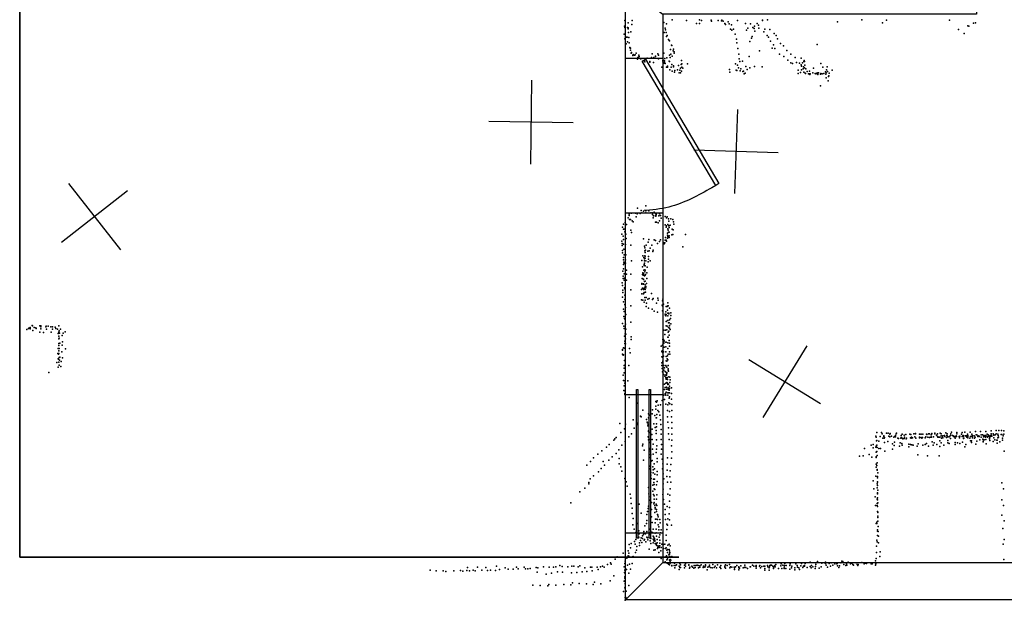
# Model space of a CAD drawing. Header units: millimetres. Extents: x -15373 to 24085, y -35478 to 13383.
# Tile 3 of 27: x 3746 to 8431, y -22176 to -19412. Entities that reach past the tile are written whole.
import ezdxf

# ---------------------------------------------------------------- set-up
doc = ezdxf.new("R2010")
doc.units = ezdxf.units.MM
for name, color, linetype in [('DOORS', 7, 'Continuous'), ('HWALLS', 32, 'Continuous'), ('P', 9, 'Continuous'), ('PANOS', 10, 'Continuous'), ('ROOMS', 1, 'Continuous'), ('WALLS', 3, 'Continuous'), ('WINDOWS', 6, 'Continuous')]:
    doc.layers.add(name, color=color, linetype=linetype)

# ---------------------------------------------------------------- blocks, each defined once
blk = doc.blocks.new('1-Standard_55')
for points in [[(-590, 42.9766), (589.999, 42.9766), (589.999, 32.9766), (-590, 32.9766), (-590, 42.9766)], [(-590.014, -44.0958), (589.985, -44.0958), (589.985, -54.0958), (-590.014, -54.0958), (-590.014, -44.0958)]]:
    blk.add_lwpolyline(points)
blk = doc.blocks.new('1-Standard_3D')
for points in [[(-403.982, 5.64828), (253.382, 394.931), (263.573, 377.722), (-393.791, -11.5606), (-403.982, 5.64828)], [(263.573, 377.722), (275.367, 357.142), (283.15, 343.495), (290.844, 329.879), (298.429, 316.269), (305.882, 302.642), (313.184, 288.973), (320.313, 275.239), (327.249, 261.416), (333.971, 247.479), (340.456, 233.405), (346.686, 219.17), (352.638, 204.75), (358.291, 190.121), (363.626, 175.258), (368.62, 160.139), (373.253, 144.738), (377.503, 129.032), (381.351, 112.998), (384.774, 96.6102), (387.752, 79.8457), (390.265, 62.6802), (392.29, 45.0899), (393.807, 27.0508), (395.085, -0.90191)]]:
    blk.add_lwpolyline(points)

msp = doc.modelspace()

# ---------------------------------------------------------------- linework, layer by layer
at = {"layer": 'DOORS'}
msp.add_lwpolyline([(6807.2, -19596.12), (6807.2, -20332.72), (6629.4, -20332.72), (6629.4, -19596.12), (6807.2, -19596.12)], dxfattribs=at)
at = {"layer": 'HWALLS'}
for points in [[(3746.5, -21971), (3746.5, -14662.15)], [(6718.3, -21971), (6629.4, -21971), (3746.5, -21971)], [(6883.4, -21971), (6807.2, -21971), (6718.3, -21971)]]:
    msp.add_lwpolyline(points, dxfattribs=at)
at = {"layer": 'P'}
for p in [(6625, -19417), (6641, -19428), (6659, -19436), (6661, -19417), (6812, -19426), (6824, -19433), (6851, -19413), (6919, -19417), (6967, -19430), (6981, -19413), (6981, -19430), (6990, -19417), (7037, -19414), (7038, -19419), (7069, -19416), (7085, -19418), (7088, -19414), (7093, -19419), (7102, -19431), (7105, -19435), (7117, -19422), (7122, -19432), (7134, -19437), (7161, -19416), (7200, -19431), (7223, -19433), (7255, -19430), (7262, -19439), (7280, -19415), (7281, -19416), (7305, -19413), (7637, -19423), (7753, -19413), (7852, -19427), (7870, -19414), (8170, -19415), (8284, -19429), (8294, -19428), (6623, -19481), (6624, -19443), (6626, -19450), (6639, -19449), (6641, -19456), (6642, -19451), (6643, -19473), (6654, -19471), (6813, -19473), (6817, -19453), (6819, -19461), (6822, -19474), (6827, -19487), (7128, -19457), (7135, -19462), (7142, -19458), (7151, -19481), (7205, -19463), (7211, -19453), (7234, -19450), (7241, -19454), (7242, -19444), (7244, -19467), (7264, -19453), (7287, -19471), (7292, -19457), (7303, -19488), (7315, -19460), (7337, -19479), (7345, -19488), (8213, -19459), (8240, -19478), (8257, -19442), (8262, -19444), (6625, -19504), (6632, -19527), (6634, -19495), (6637, -19496), (6638, -19518), (6644, -19497), (6647, -19523), (6824, -19493), (6833, -19507), (6836, -19512), (6839, -19513), (6847, -19533), (7157, -19506), (7159, -19523), (7221, -19516), (7228, -19501), (7231, -19492), (7310, -19496), (7318, -19514), (7333, -19532), (7352, -19504), (7367, -19526), (7541, -19530), (6649, -19545), (6650, -19547), (6652, -19558), (6653, -19548), (6656, -19572), (6657, -19569), (6666, -19578), (6672, -19582), (6675, -19580), (6679, -19572), (6692, -19582), (6756, -19575), (6782, -19575), (6786, -19582), (6811, -19572), (6839, -19582), (6843, -19555), (6844, -19576), (6849, -19536), (6855, -19560), (6858, -19553), (6861, -19566), (6861, -19572), (7164, -19549), (7168, -19576), (7266, -19560), (7326, -19548), (7340, -19549), (7362, -19577), (7381, -19537), (7396, -19559), (7416, -19576), (6663, -19583), (6686, -19600), (6687, -19593), (6690, -19591), (6694, -19587), (6700, -19599), (6707, -19597), (6720, -19610), (6721, -19613), (6722, -19601), (6726, -19601), (6732, -19596), (6745, -19612), (6745, -19615), (6752, -19592), (6762, -19616), (6763, -19592), (6771, -19586), (6771, -19587), (6786, -19599), (6806, -19607), (6807, -19613), (6812, -19607), (6813, -19620), (6814, -19609), (6814, -19614), (6816, -19598), (6817, -19621), (6826, -19594), (6837, -19610), (6838, -19611), (6841, -19592), (6850, -19626), (6851, -19586), (6894, -19626), (6895, -19606), (6897, -19623), (6924, -19623), (7153, -19623), (7170, -19599), (7173, -19611), (7185, -19610), (7217, -19587), (7382, -19587), (7402, -19605), (7415, -19618), (7423, -19621), (7436, -19593), (7442, -19616), (7456, -19620), (7464, -19596), (7464, -19628), (7471, -19618), (7477, -19611), (7479, -19606), (7480, -19612), (7559, -19621), (6802, -19638), (6824, -19639), (6829, -19634), (6829, -19638), (6840, -19651), (6846, -19638), (6851, -19658), (6858, -19632), (6858, -19637), (6862, -19663), (6863, -19654), (6876, -19651), (6881, -19631), (6884, -19666), (6887, -19653), (6891, -19643), (6891, -19665), (6895, -19658), (6897, -19638), (6901, -19643), (7123, -19650), (7126, -19663), (7155, -19652), (7159, -19655), (7162, -19629), (7167, -19641), (7175, -19656), (7178, -19647), (7187, -19659), (7190, -19658), (7193, -19670), (7199, -19667), (7202, -19635), (7207, -19650), (7220, -19642), (7243, -19636), (7279, -19637), (7450, -19668), (7451, -19652), (7462, -19664), (7466, -19651), (7467, -19634), (7474, -19647), (7475, -19637), (7478, -19662), (7481, -19642), (7482, -19629), (7483, -19667), (7486, -19668), (7487, -19646), (7493, -19659), (7499, -19670), (7505, -19657), (7505, -19670), (7506, -19673), (7508, -19670), (7520, -19666), (7524, -19643), (7531, -19669), (7534, -19670), (7541, -19665), (7541, -19668), (7544, -19673), (7547, -19666), (7557, -19672), (7558, -19669), (7564, -19671), (7567, -19639), (7573, -19669), (7581, -19661), (7582, -19672), (7584, -19665), (7585, -19651), (7589, -19637), (7590, -19659), (7598, -19667), (7612, -19652), (7584, -19689), (7593, -19704), (7594, -19683), (7596, -19680), (7557, -19728), (6686, -20310), (6704, -20321), (6715, -20324), (6726, -20298), (6726, -20322), (6740, -20323), (6749, -20331), (6765, -20328), (6627, -20378), (6642, -20356), (6646, -20338), (6646, -20344), (6648, -20364), (6653, -20363), (6656, -20333), (6657, -20333), (6661, -20370), (6665, -20375), (6677, -20334), (6679, -20351), (6685, -20337), (6697, -20334), (6699, -20335), (6707, -20332), (6725, -20332), (6755, -20332), (6758, -20339), (6760, -20356), (6762, -20346), (6771, -20346), (6772, -20377), (6773, -20336), (6773, -20347), (6775, -20338), (6775, -20342), (6776, -20377), (6787, -20346), (6790, -20370), (6791, -20336), (6795, -20345), (6799, -20357), (6818, -20350), (6824, -20355), (6827, -20351), (6834, -20361), (6835, -20372), (6844, -20361), (6854, -20364), (6858, -20375), (6614, -20400), (6620, -20385), (6620, -20409), (6621, -20409), (6625, -20423), (6627, -20408), (6633, -20387), (6655, -20415), (6785, -20380), (6818, -20389), (6823, -20400), (6824, -20393), (6830, -20408), (6831, -20387), (6832, -20415), (6834, -20424), (6835, -20393), (6836, -20401), (6837, -20424), (6841, -20391), (6851, -20409), (6856, -20412), (6859, -20386), (6611, -20466), (6612, -20433), (6618, -20443), (6619, -20458), (6630, -20433), (6632, -20454), (6658, -20426), (6715, -20455), (6737, -20471), (6740, -20458), (6765, -20461), (6771, -20463), (6790, -20468), (6795, -20460), (6817, -20462), (6819, -20449), (6822, -20462), (6824, -20466), (6828, -20438), (6829, -20428), (6829, -20452), (6830, -20444), (6833, -20446), (6835, -20449), (6837, -20442), (6837, -20449), (6850, -20436), (6854, -20435), (6915, -20435), (6613, -20477), (6613, -20488), (6614, -20511), (6620, -20481), (6621, -20504), (6628, -20506), (6629, -20482), (6655, -20486), (6720, -20490), (6721, -20498), (6721, -20512), (6724, -20510), (6727, -20485), (6735, -20515), (6742, -20513), (6746, -20500), (6754, -20486), (6759, -20516), (6760, -20509), (6781, -20478), (6811, -20474), (6813, -20479), (6816, -20474), (6901, -20494), (6614, -20522), (6620, -20544), (6620, -20555), (6623, -20531), (6623, -20531), (6629, -20555), (6631, -20532), (6657, -20560), (6706, -20559), (6712, -20537), (6716, -20545), (6719, -20550), (6720, -20561), (6721, -20536), (6722, -20520), (6722, -20538), (6722, -20548), (6725, -20561), (6737, -20565), (6738, -20540), (6738, -20552), (6746, -20560), (6616, -20610), (6620, -20578), (6620, -20599), (6621, -20567), (6623, -20572), (6629, -20572), (6633, -20604), (6709, -20589), (6716, -20605), (6717, -20583), (6718, -20578), (6719, -20572), (6721, -20603), (6721, -20612), (6722, -20584), (6723, -20604), (6732, -20591), (6617, -20633), (6617, -20645), (6623, -20622), (6623, -20653), (6624, -20643), (6633, -20623), (6633, -20652), (6654, -20624), (6708, -20645), (6710, -20626), (6712, -20617), (6713, -20628), (6714, -20621), (6714, -20624), (6715, -20647), (6715, -20649), (6719, -20658), (6720, -20631), (6722, -20657), (6723, -20629), (6724, -20625), (6730, -20644), (6731, -20617), (6613, -20665), (6614, -20678), (6616, -20700), (6624, -20688), (6626, -20694), (6627, -20672), (6655, -20698), (6705, -20697), (6706, -20671), (6707, -20668), (6709, -20690), (6715, -20670), (6715, -20671), (6715, -20696), (6717, -20690), (6718, -20692), (6722, -20674), (6723, -20684), (6723, -20697), (6725, -20683), (6725, -20689), (6728, -20668), (6615, -20733), (6616, -20711), (6625, -20724), (6626, -20744), (6705, -20746), (6706, -20717), (6712, -20747), (6715, -20718), (6716, -20714), (6717, -20711), (6721, -20735), (6723, -20748), (6724, -20710), (6727, -20735), (6735, -20743), (6741, -20739), (6752, -20716), (6758, -20744), (6760, -20740), (6782, -20738), (6784, -20747), (6805, -20750), (6807, -20742), (6619, -20756), (6620, -20791), (6625, -20768), (6627, -20771), (6629, -20783), (6655, -20775), (6718, -20757), (6727, -20777), (6729, -20762), (6739, -20786), (6755, -20791), (6765, -20800), (6776, -20762), (6803, -20771), (6805, -20775), (6805, -20799), (6810, -20766), (6823, -20777), (6827, -20777), (6829, -20795), (6830, -20775), (6831, -20760), (6832, -20774), (6838, -20785), (6621, -20825), (6622, -20802), (6624, -20835), (6628, -20840), (6630, -20815), (6781, -20804), (6818, -20814), (6819, -20821), (6820, -20803), (6820, -20822), (6822, -20816), (6829, -20844), (6830, -20809), (6830, -20809), (6830, -20822), (6831, -20844), (6835, -20809), (6835, -20813), (6838, -20841), (6843, -20834), (6844, -20808), (6845, -20821), (3781, -20887), (3789, -20882), (3790, -20880), (3797, -20877), (3797, -20881), (3797, -20884), (3806, -20868), (3808, -20869), (3809, -20892), (3816, -20877), (3823, -20879), (3825, -20882), (3842, -20870), (3847, -20870), (3847, -20875), (3847, -20884), (3871, -20875), (3872, -20871), (3874, -20885), (3882, -20871), (3895, -20874), (3902, -20885), (3903, -20874), (3916, -20876), (3918, -20883), (3927, -20885), (3933, -20870), (3935, -20893), (3941, -20886), (6615, -20859), (6621, -20871), (6623, -20883), (6629, -20861), (6630, -20886), (6655, -20852), (6812, -20891), (6819, -20890), (6822, -20849), (6822, -20870), (6826, -20889), (6827, -20871), (6834, -20856), (6834, -20877), (6837, -20856), (6838, -20868), (6838, -20880), (6839, -20869), (6841, -20887), (6845, -20860), (3843, -20899), (3859, -20902), (3897, -20900), (3930, -20906), (3932, -20932), (3933, -20900), (3933, -20919), (3935, -20928), (3936, -20905), (3948, -20916), (3953, -20905), (3963, -20898), (6624, -20918), (6628, -20907), (6629, -20932), (6631, -20910), (6656, -20922), (6656, -20934), (6807, -20934), (6809, -20935), (6816, -20911), (6830, -20923), (6832, -20900), (6832, -20924), (6835, -20895), (6837, -20914), (6837, -20940), (3929, -20977), (3932, -20953), (3933, -20963), (3935, -20977), (3937, -20952), (3949, -20962), (3950, -20946), (3964, -20979), (6614, -20982), (6615, -20986), (6619, -20975), (6622, -20976), (6626, -20942), (6626, -20953), (6629, -20955), (6648, -20977), (6799, -20967), (6805, -20961), (6812, -20945), (6812, -20952), (6813, -20941), (6813, -20971), (6821, -20948), (6821, -20970), (6822, -20947), (6830, -20951), (6830, -20978), (6838, -20966), (6839, -20952), (3928, -21002), (3929, -21027), (3931, -21005), (3931, -21028), (3932, -21002), (3933, -20988), (3934, -21020), (3936, -21033), (3937, -21018), (3947, -20993), (3950, -21022), (6615, -21004), (6618, -21010), (6619, -21008), (6651, -20998), (6801, -20991), (6802, -21017), (6803, -20989), (6805, -20997), (6806, -21020), (6809, -21014), (6810, -20994), (6821, -20993), (6822, -21015), (6827, -21026), (6829, -21012), (6830, -21032), (6832, -21004), (6839, -20993), (6840, -21004), (3923, -21044), (3929, -21067), (3932, -21043), (3935, -21057), (3943, -21063), (3944, -21040), (6622, -21059), (6623, -21071), (6624, -21035), (6627, -21056), (6627, -21072), (6644, -21059), (6802, -21046), (6802, -21058), (6804, -21073), (6806, -21041), (6806, -21047), (6807, -21038), (6812, -21059), (6812, -21081), (6815, -21069), (6821, -21059), (6821, -21060), (6822, -21036), (6825, -21066), (6826, -21038), (6832, -21059), (6832, -21075), (6832, -21081), (3885, -21091), (6618, -21105), (6622, -21094), (6625, -21094), (6805, -21089), (6809, -21102), (6816, -21109), (6817, -21087), (6818, -21105), (6820, -21115), (6820, -21117), (6822, -21091), (6823, -21123), (6824, -21102), (6824, -21104), (6826, -21092), (6826, -21095), (6826, -21120), (6827, -21115), (6829, -21125), (6834, -21086), (6835, -21112), (6840, -21114), (6841, -21127), (6619, -21130), (6623, -21155), (6625, -21143), (6626, -21131), (6627, -21144), (6640, -21132), (6814, -21173), (6815, -21148), (6817, -21163), (6820, -21143), (6824, -21162), (6824, -21171), (6825, -21139), (6829, -21143), (6830, -21149), (6832, -21165), (6832, -21170), (6832, -21172), (6833, -21147), (6837, -21169), (6838, -21156), (6838, -21167), (6839, -21168), (6840, -21139), (6847, -21164), (6621, -21178), (6625, -21192), (6626, -21197), (6627, -21180), (6647, -21211), (6811, -21200), (6814, -21221), (6818, -21194), (6819, -21191), (6821, -21200), (6822, -21185), (6831, -21188), (6831, -21199), (6834, -21189), (6836, -21214), (6837, -21176), (6839, -21189), (6839, -21207), (6847, -21191), (6848, -21219), (6684, -21237), (6773, -21230), (6773, -21252), (6773, -21266), (6777, -21233), (6780, -21226), (6784, -21247), (6795, -21245), (6803, -21225), (6820, -21242), (6831, -21245), (6835, -21236), (6840, -21241), (6850, -21244), (6700, -21300), (6704, -21302), (6711, -21271), (6728, -21315), (6739, -21289), (6739, -21307), (6744, -21295), (6756, -21288), (6758, -21270), (6768, -21297), (6775, -21307), (6777, -21307), (6778, -21292), (6782, -21272), (6787, -21279), (6792, -21295), (6829, -21273), (6829, -21302), (6839, -21277), (6847, -21302), (6850, -21273), (6602, -21334), (6624, -21360), (6629, -21338), (6666, -21317), (6670, -21357), (6684, -21333), (6686, -21339), (6732, -21328), (6734, -21331), (6735, -21345), (6737, -21340), (6755, -21362), (6764, -21336), (6770, -21353), (6776, -21351), (6777, -21336), (6795, -21317), (6797, -21339), (6831, -21328), (6834, -21355), (6849, -21329), (6849, -21357), (6578, -21407), (6585, -21401), (6606, -21378), (6645, -21398), (6657, -21383), (6736, -21398), (6738, -21369), (6738, -21399), (6739, -21373), (6744, -21378), (6754, -21387), (6775, -21367), (6775, -21382), (6799, -21363), (6799, -21385), (6834, -21383), (6850, -21385), (7820, -21395), (7821, -21400), (7825, -21378), (7840, -21397), (7847, -21377), (7850, -21383), (7853, -21405), (7858, -21393), (7858, -21396), (7859, -21404), (7861, -21401), (7871, -21380), (7879, -21381), (7881, -21394), (7887, -21386), (7887, -21398), (7888, -21382), (7895, -21395), (7905, -21399), (7911, -21397), (7913, -21391), (7914, -21398), (7916, -21384), (7918, -21381), (7925, -21404), (7927, -21406), (7939, -21405), (7940, -21392), (7940, -21401), (7945, -21385), (7945, -21405), (7949, -21407), (7954, -21390), (7954, -21406), (7957, -21399), (7962, -21387), (7965, -21408), (7966, -21404), (7981, -21386), (7985, -21403), (7986, -21387), (7987, -21403), (7988, -21404), (7989, -21399), (7994, -21403), (8001, -21384), (8005, -21398), (8008, -21382), (8009, -21384), (8011, -21404), (8027, -21403), (8028, -21386), (8028, -21399), (8034, -21386), (8035, -21401), (8036, -21386), (8039, -21404), (8042, -21401), (8044, -21385), (8055, -21403), (8058, -21398), (8061, -21385), (8062, -21387), (8067, -21399), (8070, -21384), (8076, -21383), (8076, -21401), (8082, -21399), (8083, -21388), (8083, -21398), (8085, -21400), (8086, -21383), (8087, -21382), (8095, -21398), (8101, -21381), (8101, -21383), (8109, -21390), (8113, -21384), (8114, -21396), (8115, -21400), (8119, -21400), (8124, -21399), (8126, -21381), (8130, -21393), (8131, -21383), (8132, -21405), (8137, -21399), (8139, -21393), (8139, -21402), (8146, -21391), (8148, -21396), (8153, -21379), (8156, -21401), (8157, -21392), (8159, -21383), (8160, -21393), (8162, -21398), (8169, -21398), (8170, -21397), (8175, -21392), (8175, -21406), (8177, -21383), (8180, -21376), (8184, -21392), (8188, -21393), (8190, -21395), (8193, -21398), (8194, -21397), (8197, -21398), (8197, -21405), (8202, -21393), (8204, -21397), (8205, -21378), (8205, -21383), (8216, -21396), (8218, -21403), (8219, -21395), (8227, -21386), (8230, -21378), (8230, -21397), (8232, -21394), (8235, -21397), (8236, -21391), (8237, -21406), (8238, -21405), (8243, -21376), (8245, -21393), (8249, -21394), (8250, -21393), (8251, -21393), (8253, -21399), (8256, -21386), (8258, -21391), (8258, -21396), (8258, -21403), (8267, -21404), (8268, -21376), (8270, -21397), (8277, -21386), (8279, -21392), (8279, -21397), (8280, -21393), (8280, -21402), (8288, -21393), (8290, -21404), (8293, -21399), (8294, -21373), (8297, -21389), (8300, -21389), (8305, -21395), (8306, -21396), (8310, -21393), (8311, -21397), (8318, -21372), (8321, -21389), (8321, -21399), (8321, -21400), (8327, -21388), (8329, -21409), (8332, -21398), (8334, -21391), (8337, -21396), (8340, -21392), (8342, -21399), (8343, -21373), (8343, -21392), (8349, -21385), (8350, -21397), (8351, -21400), (8355, -21389), (8358, -21395), (8360, -21405), (8360, -21408), (8362, -21400), (8364, -21392), (8367, -21395), (8368, -21369), (8369, -21384), (8370, -21392), (8372, -21395), (8378, -21384), (8381, -21390), (8381, -21403), (8381, -21403), (8382, -21402), (8387, -21389), (8392, -21384), (8393, -21368), (8400, -21386), (8401, -21402), (8402, -21392), (8403, -21400), (8405, -21367), (8416, -21387), (8418, -21367), (8419, -21387), (8422, -21404), (8425, -21393), (8429, -21369), (8429, -21386), (6538, -21447), (6551, -21434), (6573, -21413), (6612, -21437), (6627, -21420), (6709, -21441), (6711, -21433), (6738, -21412), (6741, -21427), (6743, -21411), (6743, -21454), (6745, -21425), (6747, -21455), (6756, -21411), (6760, -21433), (6777, -21412), (6778, -21441), (6798, -21411), (6800, -21434), (6836, -21411), (6848, -21441), (6850, -21413), (7766, -21453), (7797, -21438), (7807, -21434), (7807, -21451), (7820, -21447), (7822, -21443), (7823, -21417), (7824, -21415), (7825, -21438), (7826, -21449), (7834, -21419), (7835, -21453), (7842, -21454), (7861, -21425), (7877, -21420), (7900, -21432), (7907, -21439), (7909, -21423), (7933, -21443), (7935, -21427), (7944, -21430), (7945, -21438), (7977, -21433), (7977, -21445), (7985, -21434), (7991, -21436), (7998, -21437), (8016, -21442), (8022, -21432), (8043, -21438), (8055, -21435), (8061, -21430), (8070, -21443), (8088, -21421), (8092, -21437), (8097, -21427), (8110, -21434), (8124, -21417), (8124, -21444), (8130, -21427), (8144, -21438), (8162, -21415), (8163, -21426), (8169, -21430), (8197, -21425), (8197, -21435), (8208, -21426), (8220, -21429), (8232, -21423), (8244, -21445), (8248, -21434), (8271, -21417), (8275, -21417), (8275, -21425), (8295, -21433), (8300, -21419), (8314, -21412), (8330, -21421), (8331, -21419), (8335, -21412), (8344, -21411), (8345, -21432), (8363, -21416), (8378, -21420), (8386, -21412), (8396, -21414), (8397, -21413), (8398, -21428), (8410, -21421), (8422, -21414), (6477, -21498), (6498, -21481), (6517, -21464), (6566, -21493), (6584, -21478), (6597, -21460), (6598, -21501), (6717, -21462), (6743, -21482), (6744, -21496), (6748, -21461), (6748, -21469), (6750, -21483), (6758, -21457), (6761, -21481), (6774, -21472), (6777, -21456), (6779, -21501), (6799, -21481), (6800, -21457), (6829, -21498), (6847, -21499), (6849, -21469), (7742, -21490), (7760, -21489), (7788, -21482), (7801, -21494), (7821, -21471), (7821, -21493), (7822, -21496), (7825, -21468), (7826, -21487), (7862, -21466), (7899, -21456), (8020, -21484), (8066, -21489), (8122, -21488), (8431, -21466), (6445, -21532), (6462, -21515), (6513, -21548), (6522, -21515), (6529, -21532), (6550, -21509), (6598, -21527), (6606, -21541), (6715, -21509), (6747, -21538), (6751, -21513), (6755, -21510), (6759, -21540), (6766, -21527), (6779, -21517), (6804, -21504), (6807, -21527), (6827, -21528), (6844, -21529), (7821, -21542), (7822, -21528), (7825, -21534), (7826, -21521), (6477, -21584), (6500, -21564), (6612, -21561), (6625, -21596), (6745, -21551), (6749, -21567), (6750, -21581), (6751, -21596), (6760, -21555), (6761, -21569), (6767, -21551), (6768, -21575), (6779, -21563), (6779, -21578), (6805, -21551), (6808, -21574), (6826, -21586), (6827, -21557), (6840, -21588), (6841, -21559), (7820, -21585), (7826, -21554), (7827, -21556), (7828, -21587), (7828, -21593), (7830, -21570), (6436, -21642), (6454, -21622), (6455, -21616), (6461, -21598), (6632, -21612), (6637, -21633), (6739, -21639), (6759, -21628), (6762, -21600), (6763, -21616), (6765, -21625), (6767, -21600), (6776, -21627), (6780, -21610), (6808, -21622), (6811, -21598), (6829, -21614), (6845, -21614), (7807, -21608), (7827, -21621), (7827, -21641), (7828, -21612), (7828, -21614), (7828, -21629), (8420, -21617), (6412, -21660), (6651, -21670), (6654, -21690), (6740, -21669), (6741, -21683), (6759, -21657), (6762, -21673), (6766, -21646), (6766, -21678), (6768, -21649), (6778, -21674), (6807, -21672), (6808, -21647), (6830, -21671), (6840, -21675), (6841, -21645), (7811, -21646), (7817, -21683), (7828, -21664), (7828, -21669), (7828, -21688), (7829, -21652), (8427, -21646), (6368, -21712), (6656, -21715), (6694, -21719), (6739, -21728), (6743, -21699), (6752, -21711), (6764, -21717), (6766, -21694), (6766, -21710), (6769, -21725), (6770, -21735), (6775, -21719), (6776, -21695), (6778, -21724), (6809, -21696), (6815, -21719), (6827, -21730), (6838, -21704), (6839, -21734), (7819, -21724), (7826, -21695), (7826, -21724), (7827, -21715), (7828, -21697), (7828, -21730), (7829, -21712), (8420, -21697), (8427, -21724), (6660, -21738), (6661, -21763), (6704, -21762), (6730, -21767), (6734, -21753), (6737, -21739), (6752, -21778), (6753, -21744), (6768, -21758), (6770, -21740), (6776, -21753), (6777, -21744), (6781, -21768), (6782, -21771), (6785, -21778), (6817, -21743), (6818, -21768), (6837, -21764), (7828, -21753), (7829, -21758), (7829, -21782), (7830, -21756), (7830, -21776), (8420, -21771), (6664, -21816), (6665, -21787), (6686, -21810), (6721, -21822), (6728, -21810), (6730, -21796), (6756, -21806), (6770, -21807), (6771, -21789), (6778, -21789), (6781, -21792), (6784, -21817), (6788, -21827), (6793, -21792), (6794, -21808), (6819, -21792), (6825, -21814), (6828, -21819), (6830, -21788), (6839, -21793), (6848, -21818), (7822, -21811), (7824, -21804), (7825, -21811), (7830, -21800), (7831, -21824), (8431, -21797), (6670, -21837), (6678, -21854), (6692, -21876), (6693, -21845), (6694, -21860), (6710, -21869), (6714, -21862), (6716, -21849), (6717, -21857), (6724, -21859), (6730, -21848), (6731, -21876), (6741, -21853), (6741, -21864), (6743, -21861), (6744, -21838), (6752, -21851), (6758, -21853), (6760, -21838), (6760, -21871), (6764, -21875), (6770, -21856), (6774, -21855), (6775, -21838), (6776, -21871), (6787, -21841), (6789, -21876), (6792, -21865), (6795, -21855), (6799, -21840), (6823, -21866), (6826, -21839), (7828, -21840), (7828, -21847), (7828, -21868), (7831, -21848), (7832, -21871), (8424, -21834), (6647, -21911), (6656, -21906), (6672, -21896), (6675, -21909), (6678, -21887), (6683, -21920), (6691, -21879), (6695, -21902), (6695, -21915), (6700, -21892), (6703, -21878), (6707, -21901), (6709, -21882), (6717, -21889), (6720, -21887), (6725, -21898), (6733, -21878), (6735, -21888), (6747, -21893), (6749, -21882), (6749, -21905), (6760, -21902), (6761, -21885), (6763, -21893), (6767, -21882), (6767, -21888), (6768, -21889), (6768, -21894), (6770, -21906), (6774, -21906), (6775, -21905), (6775, -21911), (6777, -21913), (6778, -21915), (6779, -21886), (6780, -21903), (6783, -21924), (6784, -21918), (6789, -21916), (6791, -21916), (6792, -21904), (6792, -21916), (6793, -21890), (6802, -21908), (6810, -21910), (6816, -21908), (6822, -21891), (6830, -21914), (6837, -21908), (6841, -21916), (7823, -21918), (7825, -21889), (7826, -21898), (7833, -21902), (8425, -21909), (8431, -21886), (6589, -21969), (6618, -21952), (6641, -21941), (6641, -21965), (6644, -21966), (6645, -21952), (6653, -21926), (6662, -21969), (6666, -21967), (6676, -21948), (6677, -21949), (6682, -21937), (6741, -21932), (6764, -21938), (6770, -21935), (6781, -21929), (6788, -21948), (6789, -21925), (6797, -21940), (6798, -21925), (6809, -21930), (6819, -21930), (6823, -21926), (6823, -21968), (6824, -21964), (6826, -21938), (6828, -21948), (6829, -21934), (6835, -21960), (6836, -21934), (6838, -21940), (6838, -21956), (6839, -21953), (6840, -21948), (6840, -21968), (6849, -21967), (7823, -21948), (7839, -21968), (7841, -21946), (5925, -22018), (6015, -22014), (6239, -22017), (6297, -22017), (6317, -22011), (6328, -22015), (6354, -22017), (6374, -22014), (6383, -22014), (6404, -22017), (6411, -22012), (6462, -22018), (6494, -22018), (6510, -22016), (6520, -22013), (6543, -22005), (6557, -21997), (6560, -22004), (6580, -21980), (6622, -22017), (6625, -22000), (6627, -22002), (6628, -21990), (6635, -21976), (6638, -22008), (6648, -22004), (6661, -22001), (6798, -21977), (6818, -21993), (6826, -21984), (6827, -21999), (6829, -21978), (6834, -22004), (6835, -21998), (6838, -21985), (6838, -21996), (6839, -22007), (6841, -21999), (6842, -21982), (6842, -21993), (6844, -21985), (6850, -22011), (6850, -22012), (6860, -22011), (6862, -21999), (6866, -22011), (6871, -22007), (6884, -22014), (6888, -22001), (6891, -22007), (6910, -22009), (6914, -22002), (6915, -22013), (6930, -22007), (6930, -22009), (6944, -22014), (6956, -22010), (6964, -22011), (6970, -22008), (6974, -22010), (6982, -22012), (6989, -22007), (7000, -22013), (7007, -22018), (7009, -22007), (7010, -22012), (7027, -22015), (7028, -22008), (7044, -22006), (7055, -22013), (7066, -22007), (7077, -22018), (7080, -22018), (7083, -22011), (7102, -22013), (7102, -22018), (7104, -22007), (7112, -22011), (7124, -22006), (7128, -22016), (7152, -22016), (7158, -22011), (7168, -22016), (7177, -22012), (7197, -22008), (7197, -22018), (7222, -22017), (7223, -22017), (7233, -22009), (7239, -22014), (7249, -22013), (7250, -22010), (7250, -22015), (7266, -22013), (7268, -22010), (7278, -22015), (7287, -22014), (7292, -22013), (7304, -22010), (7306, -22016), (7314, -22017), (7315, -22010), (7318, -22008), (7323, -22009), (7330, -22014), (7337, -22016), (7340, -22010), (7341, -22017), (7344, -22006), (7368, -22012), (7370, -22003), (7377, -22008), (7384, -22018), (7386, -22011), (7387, -22001), (7393, -22011), (7411, -22010), (7413, -22002), (7420, -22013), (7439, -22002), (7445, -22011), (7463, -22012), (7466, -22001), (7475, -22014), (7480, -22013), (7481, -22010), (7483, -22000), (7508, -21994), (7508, -22015), (7514, -22011), (7520, -22017), (7533, -22015), (7534, -22006), (7535, -21997), (7543, -21992), (7560, -22016), (7563, -21999), (7577, -21997), (7580, -21995), (7581, -22001), (7583, -22009), (7590, -22018), (7598, -22001), (7604, -22013), (7607, -21997), (7616, -22009), (7625, -22002), (7634, -22003), (7636, -22001), (7637, -22012), (7647, -22012), (7653, -21998), (7658, -21990), (7663, -21991), (7667, -22005), (7677, -22010), (7678, -21998), (7681, -22002), (7682, -22009), (7689, -21995), (7700, -22002), (7706, -21999), (7710, -22005), (7714, -22008), (7727, -21997), (7731, -22006), (7734, -22011), (7736, -22006), (7754, -21996), (7765, -22002), (7769, -21999), (7775, -22001), (7798, -22003), (7802, -22003), (7803, -22001), (7818, -21988), (7819, -22009), (7820, -22003), (7821, -21977), (7821, -21997), (8429, -21982), (5700, -22033), (5728, -22036), (5761, -22036), (5774, -22039), (5812, -22035), (5844, -22034), (5855, -22037), (5874, -22034), (5877, -22020), (5886, -22035), (5904, -22033), (5913, -22036), (5946, -22032), (5965, -22020), (5972, -22034), (5987, -22033), (6010, -22034), (6030, -22030), (6057, -22021), (6070, -22027), (6094, -22027), (6110, -22019), (6118, -22026), (6146, -22019), (6153, -22026), (6164, -22026), (6176, -22025), (6204, -22020), (6209, -22042), (6212, -22022), (6251, -22051), (6265, -22019), (6277, -22047), (6286, -22019), (6306, -22041), (6329, -22042), (6372, -22045), (6397, -22043), (6422, -22040), (6435, -22021), (6445, -22039), (6468, -22019), (6470, -22036), (6499, -22029), (6527, -22019), (6574, -22059), (6624, -22043), (6625, -22064), (6626, -22033), (6627, -22029), (6627, -22049), (6631, -22028), (6633, -22029), (6644, -22047), (6653, -22027), (6863, -22021), (6885, -22029), (6887, -22020), (6890, -22020), (6910, -22022), (6910, -22022), (6933, -22023), (6935, -22019), (6948, -22019), (6954, -22023), (6960, -22020), (6976, -22022), (6983, -22019), (6999, -22020), (7017, -22031), (7021, -22019), (7033, -22020), (7041, -22022), (7051, -22020), (7062, -22022), (7083, -22025), (7104, -22023), (7126, -22022), (7135, -22019), (7146, -22019), (7147, -22029), (7148, -22022), (7168, -22022), (7168, -22031), (7172, -22023), (7189, -22022), (7193, -22020), (7201, -22020), (7210, -22024), (7251, -22023), (7271, -22022), (7292, -22024), (7292, -22032), (7313, -22022), (7313, -22032), (7333, -22019), (7333, -22024), (7357, -22025), (7372, -22025), (7384, -22025), (7392, -22024), (7392, -22024), (7411, -22027), (7418, -22021), (7434, -22022), (7435, -22031), (7448, -22019), (7453, -22022), (7456, -22029), (7472, -22020), (7493, -22020), (7513, -22021), (7531, -22025), (7550, -22023), (7644, -22020), (6188, -22104), (6223, -22105), (6259, -22107), (6264, -22101), (6297, -22104), (6335, -22101), (6368, -22102), (6376, -22093), (6409, -22096), (6443, -22097), (6475, -22101), (6481, -22090), (6512, -22097), (6556, -22084), (6623, -22085), (6626, -22071), (6627, -22096), (6627, -22098), (6628, -22082), (6644, -22106), (6620, -22134), (6626, -22117), (6628, -22114), (6632, -22133), (6628, -22163), (6628, -22176), (6630, -22162)]:
    msp.add_point(p, dxfattribs=at)
at = {"layer": 'PANOS'}
for points in [[(6182.29, -19699.63), (6176.16, -20099.59)], [(7161.36, -19840.02), (7147.92, -20239.79)], [(6379.2, -19902.67), (5979.25, -19896.55)], [(7354.53, -20046.63), (6954.75, -20033.19)], [(4259.8, -20226.6), (3945.09, -20473.49)], [(3979, -20192.69), (4225.89, -20507.4)], [(7491.1, -20964.32), (7281.89, -21305.25)], [(7216.03, -21030.18), (7556.96, -21239.39)]]:
    msp.add_lwpolyline(points, dxfattribs=at)
at = {"layer": 'ROOMS'}
for points in [[(6629.4, -16719.55), (6629.4, -14662.15), (3746.5, -14662.15), (3746.5, -21971), (6629.4, -21971), (6629.4, -19316.7), (6629.4, -16719.55)], [(8299.45, -19386.55), (6807.2, -19386.55), (6807.2, -21971), (6883.4, -21971), (6807.2, -21971), (6807.2, -21996.4), (11677.65, -21996.4), (11677.65, -18846.8), (9474.2, -18846.8), (8299.45, -18846.8), (8299.45, -19386.55)]]:
    msp.add_lwpolyline(points, close=True, dxfattribs=at)
at = {"layer": 'WALLS'}
for points in [[(6807.2, -19386.55), (6807.2, -21971), (6718.3, -21971), (6629.4, -21971), (6629.4, -19316.7), (6718.3, -19316.7), (6807.2, -19386.55)], [(6807.2, -21971), (6807.2, -21996.4), (6718.3, -22085.3), (6629.4, -22174.2), (6629.4, -21971), (6718.3, -21971), (6807.2, -21971)], [(6807.2, -21996.4), (11677.65, -21996.4), (11747.5, -22085.3), (11747.5, -22174.2), (6629.4, -22174.2), (6718.3, -22085.3), (6807.2, -21996.4)]]:
    msp.add_lwpolyline(points, dxfattribs=at)
at = {"layer": 'WINDOWS'}
msp.add_lwpolyline([(6807.2, -21196.32), (6807.2, -21856.72), (6629.4, -21856.72), (6629.4, -21196.32), (6807.2, -21196.32)], dxfattribs=at)

# ---------------------------------------------------------------- block references
at = {"layer": 'DOORS', "xscale": 0.9, "yscale": 0.9, "rotation": 270}
msp.add_blockref('1-Standard_3D', (6718.3, -19964.4), dxfattribs=at)
at = {"layer": 'WINDOWS', "xscale": 0.6, "yscale": 0.7, "rotation": 270}
msp.add_blockref('1-Standard_55', (6718.3, -21526.5), dxfattribs=at)

doc.saveas('drawing.dxf')
